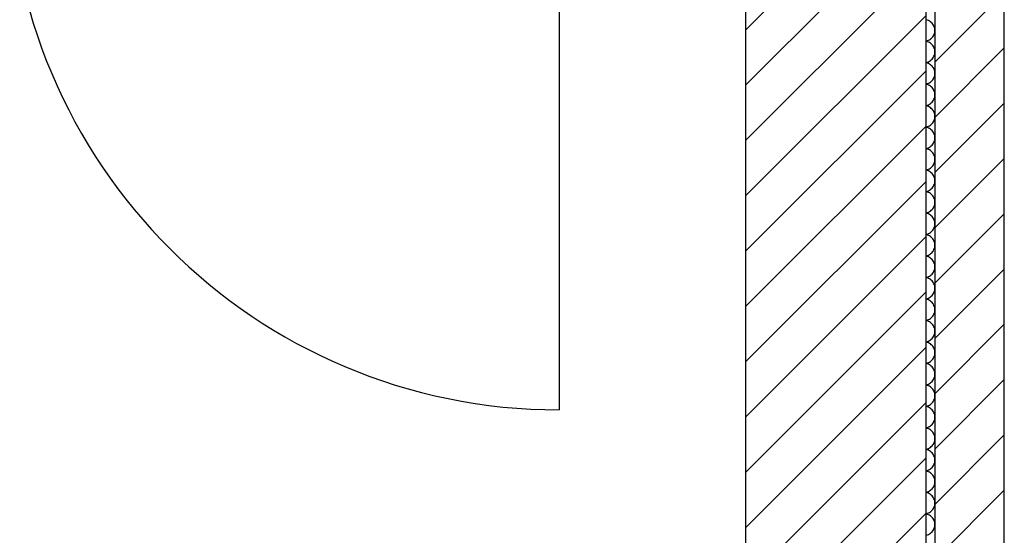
# Model space of a CAD drawing. Extents: x -73 to 359, y -4 to 85.
# Tile 60 of 151: x -15.725 to -14.089, y 40.071 to 40.929. Entities that reach past the tile are written whole.
import ezdxf

# ---------------------------------------------------------------- set-up
doc = ezdxf.new("R2010")
doc.units = 0
doc.header["$MEASUREMENT"] = 0
doc.layers.add('0._EG_7_0', color=7, linetype='Continuous')
doc.layers.add('0._EG_7_R_TR_AUSSENWAND', color=7, linetype='Continuous')
pattern_1 = [(45, (0, 0), (-0.04596194, 0.04596194), [])]

# ---------------------------------------------------------------- blocks, each defined once
blk = doc.blocks.new('*X10', base_point=(-79.1554, -34.5065))
at = {"layer": '0._EG_7_R_TR_AUSSENWAND', "linetype": 'Continuous', "ltscale": 1000}
for p, q in [((-14.2184, 40.9282), (-14.2187, 40.9283)), ((-14.2165, 40.9277), (-14.2184, 40.9282)), ((-14.2148, 40.9271), (-14.2165, 40.9277)), ((-14.2131, 40.9262), (-14.2148, 40.9271)), ((-14.2115, 40.9252), (-14.2131, 40.9262)), ((-14.21, 40.9241), (-14.2115, 40.9252)), ((-14.2087, 40.9227), (-14.21, 40.9241)), ((-14.2075, 40.9213), (-14.2087, 40.9227)), ((-14.2065, 40.9197), (-14.2075, 40.9213)), ((-14.2056, 40.918), (-14.2065, 40.9197)), ((-14.2049, 40.9163), (-14.2056, 40.918)), ((-14.2044, 40.9145), (-14.2049, 40.9163)), ((-14.2041, 40.9126), (-14.2044, 40.9145)), ((-14.204, 40.9107), (-14.2041, 40.9126)), ((-14.2041, 40.9088), (-14.204, 40.9107)), ((-14.2187, 40.8932), (-14.2184, 40.8932)), ((-14.2184, 40.8925), (-14.2187, 40.8926)), ((-14.2184, 40.8932), (-14.2165, 40.8937)), ((-14.2165, 40.8937), (-14.2148, 40.8943)), ((-14.2148, 40.8943), (-14.2131, 40.8952)), ((-14.2131, 40.8952), (-14.2115, 40.8962)), ((-14.2115, 40.8962), (-14.21, 40.8974)), ((-14.21, 40.8974), (-14.2087, 40.8987)), ((-14.2087, 40.8987), (-14.2075, 40.9002)), ((-14.2075, 40.9002), (-14.2065, 40.9017)), ((-14.2065, 40.9017), (-14.2056, 40.9034)), ((-14.2056, 40.9034), (-14.2049, 40.9052)), ((-14.2049, 40.9052), (-14.2044, 40.907)), ((-14.2044, 40.907), (-14.2041, 40.9088)), ((-14.2165, 40.892), (-14.2184, 40.8925)), ((-14.2148, 40.8914), (-14.2165, 40.892)), ((-14.2131, 40.8905), (-14.2148, 40.8914)), ((-14.2115, 40.8895), (-14.2131, 40.8905)), ((-14.21, 40.8883), (-14.2115, 40.8895)), ((-14.2087, 40.887), (-14.21, 40.8883)), ((-14.2075, 40.8856), (-14.2087, 40.887)), ((-14.2065, 40.884), (-14.2075, 40.8856)), ((-14.2056, 40.8823), (-14.2065, 40.884)), ((-14.2049, 40.8806), (-14.2056, 40.8823)), ((-14.2044, 40.8787), (-14.2049, 40.8806)), ((-14.2041, 40.8769), (-14.2044, 40.8787)), ((-14.204, 40.875), (-14.2041, 40.8769)), ((-14.2131, 40.8595), (-14.2115, 40.8605)), ((-14.2115, 40.8605), (-14.21, 40.8617)), ((-14.21, 40.8617), (-14.2087, 40.863)), ((-14.2087, 40.863), (-14.2075, 40.8644)), ((-14.2075, 40.8644), (-14.2065, 40.866)), ((-14.2065, 40.866), (-14.2056, 40.8677)), ((-14.2056, 40.8677), (-14.2049, 40.8694)), ((-14.2049, 40.8694), (-14.2044, 40.8713)), ((-14.2044, 40.8713), (-14.2041, 40.8731)), ((-14.2041, 40.8731), (-14.204, 40.875)), ((-14.2187, 40.8574), (-14.2184, 40.8575)), ((-14.2184, 40.8568), (-14.2187, 40.8568)), ((-14.2184, 40.8575), (-14.2165, 40.858)), ((-14.2165, 40.8563), (-14.2184, 40.8568)), ((-14.2165, 40.858), (-14.2148, 40.8586)), ((-14.2148, 40.8557), (-14.2165, 40.8563)), ((-14.2148, 40.8586), (-14.2131, 40.8595)), ((-14.2131, 40.8548), (-14.2148, 40.8557)), ((-14.2115, 40.8538), (-14.2131, 40.8548)), ((-14.21, 40.8526), (-14.2115, 40.8538)), ((-14.2087, 40.8513), (-14.21, 40.8526)), ((-14.2075, 40.8498), (-14.2087, 40.8513)), ((-14.2065, 40.8483), (-14.2075, 40.8498)), ((-14.2056, 40.8466), (-14.2065, 40.8483)), ((-14.2049, 40.8448), (-14.2056, 40.8466)), ((-14.2044, 40.843), (-14.2049, 40.8448)), ((-14.21, 40.8259), (-14.2087, 40.8273)), ((-14.2087, 40.8273), (-14.2075, 40.8287)), ((-14.2075, 40.8287), (-14.2065, 40.8303)), ((-14.2065, 40.8303), (-14.2056, 40.832)), ((-14.2056, 40.832), (-14.2049, 40.8337)), ((-14.2049, 40.8337), (-14.2044, 40.8355)), ((-14.2041, 40.8412), (-14.2044, 40.843)), ((-14.2044, 40.8355), (-14.2041, 40.8374)), ((-14.204, 40.8393), (-14.2041, 40.8412)), ((-14.2041, 40.8374), (-14.204, 40.8393)), ((-14.2187, 40.8217), (-14.2184, 40.8218)), ((-14.2184, 40.8211), (-14.2187, 40.8211)), ((-14.2184, 40.8218), (-14.2165, 40.8223)), ((-14.2165, 40.8206), (-14.2184, 40.8211)), ((-14.2165, 40.8223), (-14.2148, 40.8229)), ((-14.2148, 40.8199), (-14.2165, 40.8206)), ((-14.2148, 40.8229), (-14.2131, 40.8238)), ((-14.2131, 40.8191), (-14.2148, 40.8199)), ((-14.2131, 40.8238), (-14.2115, 40.8248)), ((-14.2115, 40.8181), (-14.2131, 40.8191)), ((-14.2115, 40.8248), (-14.21, 40.8259)), ((-14.21, 40.8169), (-14.2115, 40.8181)), ((-14.2087, 40.8156), (-14.21, 40.8169)), ((-14.2075, 40.8141), (-14.2087, 40.8156)), ((-14.2065, 40.8126), (-14.2075, 40.8141)), ((-14.2056, 40.8109), (-14.2065, 40.8126)), ((-14.2049, 40.8091), (-14.2056, 40.8109)), ((-14.2075, 40.793), (-14.2065, 40.7946)), ((-14.2065, 40.7946), (-14.2056, 40.7963)), ((-14.2056, 40.7963), (-14.2049, 40.798)), ((-14.2044, 40.8073), (-14.2049, 40.8091)), ((-14.2049, 40.798), (-14.2044, 40.7998)), ((-14.2041, 40.8055), (-14.2044, 40.8073)), ((-14.2044, 40.7998), (-14.2041, 40.8017)), ((-14.204, 40.8036), (-14.2041, 40.8055)), ((-14.2041, 40.8017), (-14.204, 40.8036)), ((-14.2187, 40.786), (-14.2184, 40.7861)), ((-14.2184, 40.7854), (-14.2187, 40.7854)), ((-14.2184, 40.7861), (-14.2165, 40.7865)), ((-14.2165, 40.7849), (-14.2184, 40.7854)), ((-14.2165, 40.7865), (-14.2148, 40.7872)), ((-14.2148, 40.7842), (-14.2165, 40.7849)), ((-14.2148, 40.7872), (-14.2131, 40.788)), ((-14.2131, 40.7834), (-14.2148, 40.7842)), ((-14.2131, 40.788), (-14.2115, 40.7891)), ((-14.2115, 40.7824), (-14.2131, 40.7834)), ((-14.2115, 40.7891), (-14.21, 40.7902)), ((-14.21, 40.7812), (-14.2115, 40.7824)), ((-14.21, 40.7902), (-14.2087, 40.7916)), ((-14.2087, 40.7799), (-14.21, 40.7812)), ((-14.2087, 40.7916), (-14.2075, 40.793)), ((-14.2075, 40.7784), (-14.2087, 40.7799)), ((-14.2065, 40.7768), (-14.2075, 40.7784)), ((-14.2056, 40.7752), (-14.2065, 40.7768)), ((-14.2049, 40.7734), (-14.2056, 40.7752)), ((-14.2056, 40.7605), (-14.2049, 40.7623)), ((-14.2044, 40.7716), (-14.2049, 40.7734)), ((-14.2049, 40.7623), (-14.2044, 40.7641)), ((-14.2041, 40.7697), (-14.2044, 40.7716)), ((-14.2044, 40.7641), (-14.2041, 40.766)), ((-14.204, 40.7679), (-14.2041, 40.7697)), ((-14.2041, 40.766), (-14.204, 40.7679)), ((-14.2187, 40.7503), (-14.2184, 40.7504)), ((-14.2184, 40.7496), (-14.2187, 40.7497)), ((-14.2184, 40.7504), (-14.2165, 40.7508)), ((-14.2165, 40.7492), (-14.2184, 40.7496)), ((-14.2165, 40.7508), (-14.2148, 40.7515)), ((-14.2148, 40.7485), (-14.2165, 40.7492)), ((-14.2148, 40.7515), (-14.2131, 40.7523)), ((-14.2131, 40.7477), (-14.2148, 40.7485)), ((-14.2131, 40.7523), (-14.2115, 40.7533)), ((-14.2115, 40.7467), (-14.2131, 40.7477)), ((-14.2115, 40.7533), (-14.21, 40.7545)), ((-14.21, 40.7455), (-14.2115, 40.7467)), ((-14.21, 40.7545), (-14.2087, 40.7558)), ((-14.2087, 40.7442), (-14.21, 40.7455)), ((-14.2087, 40.7558), (-14.2075, 40.7573)), ((-14.2075, 40.7573), (-14.2065, 40.7589)), ((-14.2065, 40.7589), (-14.2056, 40.7605)), ((-14.2075, 40.7427), (-14.2087, 40.7442)), ((-14.2065, 40.7411), (-14.2075, 40.7427)), ((-14.2056, 40.7395), (-14.2065, 40.7411)), ((-14.2049, 40.7377), (-14.2056, 40.7395)), ((-14.2044, 40.7359), (-14.2049, 40.7377)), ((-14.2041, 40.734), (-14.2044, 40.7359)), ((-14.2044, 40.7284), (-14.2041, 40.7303)), ((-14.204, 40.7321), (-14.2041, 40.734)), ((-14.2041, 40.7303), (-14.204, 40.7321)), ((-14.2187, 40.7146), (-14.2184, 40.7146)), ((-14.2184, 40.7139), (-14.2187, 40.714)), ((-14.2184, 40.7146), (-14.2165, 40.7151)), ((-14.2165, 40.7135), (-14.2184, 40.7139)), ((-14.2165, 40.7151), (-14.2148, 40.7158)), ((-14.2148, 40.7128), (-14.2165, 40.7135)), ((-14.2148, 40.7158), (-14.2131, 40.7166)), ((-14.2131, 40.712), (-14.2148, 40.7128)), ((-14.2131, 40.7166), (-14.2115, 40.7176)), ((-14.2115, 40.7176), (-14.21, 40.7188)), ((-14.21, 40.7188), (-14.2087, 40.7201)), ((-14.2087, 40.7201), (-14.2075, 40.7216)), ((-14.2075, 40.7216), (-14.2065, 40.7232)), ((-14.2065, 40.7232), (-14.2056, 40.7248)), ((-14.2056, 40.7248), (-14.2049, 40.7266)), ((-14.2049, 40.7266), (-14.2044, 40.7284)), ((-14.2115, 40.7109), (-14.2131, 40.712)), ((-14.21, 40.7098), (-14.2115, 40.7109)), ((-14.2087, 40.7084), (-14.21, 40.7098)), ((-14.2075, 40.707), (-14.2087, 40.7084)), ((-14.2065, 40.7054), (-14.2075, 40.707)), ((-14.2056, 40.7037), (-14.2065, 40.7054)), ((-14.2049, 40.702), (-14.2056, 40.7037)), ((-14.2044, 40.7002), (-14.2049, 40.702)), ((-14.2041, 40.6983), (-14.2044, 40.7002)), ((-14.204, 40.6964), (-14.2041, 40.6983)), ((-14.2041, 40.6945), (-14.204, 40.6964)), ((-14.2165, 40.6794), (-14.2148, 40.6801)), ((-14.2148, 40.6801), (-14.2131, 40.6809)), ((-14.2131, 40.6809), (-14.2115, 40.6819)), ((-14.2115, 40.6819), (-14.21, 40.6831)), ((-14.21, 40.6831), (-14.2087, 40.6844)), ((-14.2087, 40.6844), (-14.2075, 40.6859)), ((-14.2075, 40.6859), (-14.2065, 40.6874)), ((-14.2065, 40.6874), (-14.2056, 40.6891)), ((-14.2056, 40.6891), (-14.2049, 40.6909)), ((-14.2049, 40.6909), (-14.2044, 40.6927)), ((-14.2044, 40.6927), (-14.2041, 40.6945)), ((-14.2187, 40.6789), (-14.2184, 40.6789)), ((-14.2184, 40.6782), (-14.2187, 40.6783)), ((-14.2184, 40.6789), (-14.2165, 40.6794)), ((-14.2165, 40.6777), (-14.2184, 40.6782)), ((-14.2148, 40.6771), (-14.2165, 40.6777)), ((-14.2131, 40.6762), (-14.2148, 40.6771)), ((-14.2115, 40.6752), (-14.2131, 40.6762)), ((-14.21, 40.6741), (-14.2115, 40.6752)), ((-14.2087, 40.6727), (-14.21, 40.6741)), ((-14.2075, 40.6713), (-14.2087, 40.6727)), ((-14.2065, 40.6697), (-14.2075, 40.6713)), ((-14.2056, 40.668), (-14.2065, 40.6697)), ((-14.2049, 40.6663), (-14.2056, 40.668)), ((-14.2044, 40.6645), (-14.2049, 40.6663)), ((-14.2041, 40.6626), (-14.2044, 40.6645)), ((-14.2115, 40.6462), (-14.21, 40.6474)), ((-14.21, 40.6474), (-14.2087, 40.6487)), ((-14.2087, 40.6487), (-14.2075, 40.6502)), ((-14.2075, 40.6502), (-14.2065, 40.6517)), ((-14.2065, 40.6517), (-14.2056, 40.6534)), ((-14.2056, 40.6534), (-14.2049, 40.6552)), ((-14.2049, 40.6552), (-14.2044, 40.657)), ((-14.2044, 40.657), (-14.2041, 40.6588)), ((-14.204, 40.6607), (-14.2041, 40.6626)), ((-14.2041, 40.6588), (-14.204, 40.6607)), ((-14.2187, 40.6432), (-14.2184, 40.6432)), ((-14.2184, 40.6425), (-14.2187, 40.6426)), ((-14.2184, 40.6432), (-14.2165, 40.6437)), ((-14.2165, 40.642), (-14.2184, 40.6425)), ((-14.2165, 40.6437), (-14.2148, 40.6443)), ((-14.2148, 40.6414), (-14.2165, 40.642)), ((-14.2148, 40.6443), (-14.2131, 40.6452)), ((-14.2131, 40.6405), (-14.2148, 40.6414)), ((-14.2131, 40.6452), (-14.2115, 40.6462)), ((-14.2115, 40.6395), (-14.2131, 40.6405)), ((-14.21, 40.6383), (-14.2115, 40.6395)), ((-14.2087, 40.637), (-14.21, 40.6383)), ((-14.2075, 40.6356), (-14.2087, 40.637)), ((-14.2065, 40.634), (-14.2075, 40.6356)), ((-14.2056, 40.6323), (-14.2065, 40.634)), ((-14.2049, 40.6306), (-14.2056, 40.6323)), ((-14.2087, 40.613), (-14.2075, 40.6144)), ((-14.2075, 40.6144), (-14.2065, 40.616)), ((-14.2065, 40.616), (-14.2056, 40.6177)), ((-14.2056, 40.6177), (-14.2049, 40.6194)), ((-14.2044, 40.6287), (-14.2049, 40.6306)), ((-14.2049, 40.6194), (-14.2044, 40.6213)), ((-14.2041, 40.6269), (-14.2044, 40.6287)), ((-14.2044, 40.6213), (-14.2041, 40.6231)), ((-14.204, 40.625), (-14.2041, 40.6269)), ((-14.2041, 40.6231), (-14.204, 40.625)), ((-14.2187, 40.6074), (-14.2184, 40.6075)), ((-14.2184, 40.6068), (-14.2187, 40.6068)), ((-14.2184, 40.6075), (-14.2165, 40.608)), ((-14.2165, 40.6063), (-14.2184, 40.6068)), ((-14.2165, 40.608), (-14.2148, 40.6086)), ((-14.2148, 40.6057), (-14.2165, 40.6063)), ((-14.2148, 40.6086), (-14.2131, 40.6095)), ((-14.2131, 40.6048), (-14.2148, 40.6057)), ((-14.2131, 40.6095), (-14.2115, 40.6105)), ((-14.2115, 40.6038), (-14.2131, 40.6048)), ((-14.2115, 40.6105), (-14.21, 40.6117)), ((-14.21, 40.6026), (-14.2115, 40.6038)), ((-14.21, 40.6117), (-14.2087, 40.613)), ((-14.2087, 40.6013), (-14.21, 40.6026)), ((-14.2075, 40.5998), (-14.2087, 40.6013)), ((-14.2065, 40.5983), (-14.2075, 40.5998)), ((-14.2056, 40.5966), (-14.2065, 40.5983)), ((-14.2065, 40.5803), (-14.2056, 40.582)), ((-14.2049, 40.5948), (-14.2056, 40.5966)), ((-14.2056, 40.582), (-14.2049, 40.5837)), ((-14.2044, 40.593), (-14.2049, 40.5948)), ((-14.2049, 40.5837), (-14.2044, 40.5855)), ((-14.2041, 40.5912), (-14.2044, 40.593)), ((-14.2044, 40.5855), (-14.2041, 40.5874)), ((-14.204, 40.5893), (-14.2041, 40.5912)), ((-14.2041, 40.5874), (-14.204, 40.5893)), ((-14.2187, 40.5717), (-14.2184, 40.5718)), ((-14.2184, 40.5711), (-14.2187, 40.5711)), ((-14.2184, 40.5718), (-14.2165, 40.5723)), ((-14.2165, 40.5706), (-14.2184, 40.5711)), ((-14.2165, 40.5723), (-14.2148, 40.5729)), ((-14.2148, 40.5699), (-14.2165, 40.5706)), ((-14.2148, 40.5729), (-14.2131, 40.5738)), ((-14.2131, 40.5691), (-14.2148, 40.5699)), ((-14.2131, 40.5738), (-14.2115, 40.5748)), ((-14.2115, 40.5681), (-14.2131, 40.5691)), ((-14.2115, 40.5748), (-14.21, 40.5759)), ((-14.21, 40.5669), (-14.2115, 40.5681)), ((-14.21, 40.5759), (-14.2087, 40.5773)), ((-14.2087, 40.5656), (-14.21, 40.5669)), ((-14.2087, 40.5773), (-14.2075, 40.5787)), ((-14.2075, 40.5641), (-14.2087, 40.5656)), ((-14.2075, 40.5787), (-14.2065, 40.5803)), ((-14.2065, 40.5626), (-14.2075, 40.5641)), ((-14.2056, 40.5609), (-14.2065, 40.5626)), ((-14.2049, 40.5591), (-14.2056, 40.5609)), ((-14.2044, 40.5573), (-14.2049, 40.5591)), ((-14.2049, 40.548), (-14.2044, 40.5498)), ((-14.2041, 40.5555), (-14.2044, 40.5573)), ((-14.2044, 40.5498), (-14.2041, 40.5517)), ((-14.204, 40.5536), (-14.2041, 40.5555)), ((-14.2041, 40.5517), (-14.204, 40.5536)), ((-14.2187, 40.536), (-14.2184, 40.5361)), ((-14.2184, 40.5354), (-14.2187, 40.5354)), ((-14.2184, 40.5361), (-14.2165, 40.5365)), ((-14.2165, 40.5349), (-14.2184, 40.5354)), ((-14.2165, 40.5365), (-14.2148, 40.5372)), ((-14.2148, 40.5342), (-14.2165, 40.5349)), ((-14.2148, 40.5372), (-14.2131, 40.538)), ((-14.2131, 40.5334), (-14.2148, 40.5342)), ((-14.2131, 40.538), (-14.2115, 40.5391)), ((-14.2115, 40.5324), (-14.2131, 40.5334)), ((-14.2115, 40.5391), (-14.21, 40.5402)), ((-14.21, 40.5402), (-14.2087, 40.5416)), ((-14.2087, 40.5416), (-14.2075, 40.543)), ((-14.2075, 40.543), (-14.2065, 40.5446)), ((-14.2065, 40.5446), (-14.2056, 40.5463)), ((-14.2056, 40.5463), (-14.2049, 40.548)), ((-14.21, 40.5312), (-14.2115, 40.5324)), ((-14.2087, 40.5299), (-14.21, 40.5312)), ((-14.2075, 40.5284), (-14.2087, 40.5299)), ((-14.2065, 40.5268), (-14.2075, 40.5284)), ((-14.2056, 40.5252), (-14.2065, 40.5268)), ((-14.2049, 40.5234), (-14.2056, 40.5252)), ((-14.2044, 40.5216), (-14.2049, 40.5234)), ((-14.2041, 40.5197), (-14.2044, 40.5216)), ((-14.204, 40.5179), (-14.2041, 40.5197)), ((-14.2041, 40.516), (-14.204, 40.5179)), ((-14.2187, 40.5003), (-14.2184, 40.5004)), ((-14.2184, 40.5004), (-14.2165, 40.5008)), ((-14.2165, 40.5008), (-14.2148, 40.5015)), ((-14.2148, 40.5015), (-14.2131, 40.5023)), ((-14.2131, 40.5023), (-14.2115, 40.5033)), ((-14.2115, 40.5033), (-14.21, 40.5045)), ((-14.21, 40.5045), (-14.2087, 40.5058)), ((-14.2087, 40.5058), (-14.2075, 40.5073)), ((-14.2075, 40.5073), (-14.2065, 40.5089)), ((-14.2065, 40.5089), (-14.2056, 40.5105)), ((-14.2056, 40.5105), (-14.2049, 40.5123)), ((-14.2049, 40.5123), (-14.2044, 40.5141)), ((-14.2044, 40.5141), (-14.2041, 40.516)), ((-14.2184, 40.4996), (-14.2187, 40.4997)), ((-14.2165, 40.4992), (-14.2184, 40.4996)), ((-14.2148, 40.4985), (-14.2165, 40.4992)), ((-14.2131, 40.4977), (-14.2148, 40.4985)), ((-14.2115, 40.4967), (-14.2131, 40.4977)), ((-14.21, 40.4955), (-14.2115, 40.4967)), ((-14.2087, 40.4942), (-14.21, 40.4955)), ((-14.2075, 40.4927), (-14.2087, 40.4942)), ((-14.2065, 40.4911), (-14.2075, 40.4927)), ((-14.2056, 40.4895), (-14.2065, 40.4911)), ((-14.2049, 40.4877), (-14.2056, 40.4895)), ((-14.2044, 40.4859), (-14.2049, 40.4877)), ((-14.2041, 40.484), (-14.2044, 40.4859)), ((-14.204, 40.4821), (-14.2041, 40.484)), ((-14.2131, 40.4666), (-14.2115, 40.4676)), ((-14.2115, 40.4676), (-14.21, 40.4688)), ((-14.21, 40.4688), (-14.2087, 40.4701)), ((-14.2087, 40.4701), (-14.2075, 40.4716)), ((-14.2075, 40.4716), (-14.2065, 40.4732)), ((-14.2065, 40.4732), (-14.2056, 40.4748)), ((-14.2056, 40.4748), (-14.2049, 40.4766)), ((-14.2049, 40.4766), (-14.2044, 40.4784)), ((-14.2044, 40.4784), (-14.2041, 40.4803)), ((-14.2041, 40.4803), (-14.204, 40.4821)), ((-14.2187, 40.4646), (-14.2184, 40.4646)), ((-14.2184, 40.4639), (-14.2187, 40.464)), ((-14.2184, 40.4646), (-14.2165, 40.4651)), ((-14.2165, 40.4635), (-14.2184, 40.4639)), ((-14.2165, 40.4651), (-14.2148, 40.4658)), ((-14.2148, 40.4628), (-14.2165, 40.4635)), ((-14.2148, 40.4658), (-14.2131, 40.4666)), ((-14.2131, 40.462), (-14.2148, 40.4628)), ((-14.2115, 40.4609), (-14.2131, 40.462)), ((-14.21, 40.4598), (-14.2115, 40.4609)), ((-14.2087, 40.4584), (-14.21, 40.4598)), ((-14.2075, 40.457), (-14.2087, 40.4584)), ((-14.2065, 40.4554), (-14.2075, 40.457)), ((-14.2056, 40.4537), (-14.2065, 40.4554)), ((-14.2049, 40.452), (-14.2056, 40.4537)), ((-14.2044, 40.4502), (-14.2049, 40.452)), ((-14.21, 40.4331), (-14.2087, 40.4344)), ((-14.2087, 40.4344), (-14.2075, 40.4359)), ((-14.2075, 40.4359), (-14.2065, 40.4374)), ((-14.2065, 40.4374), (-14.2056, 40.4391)), ((-14.2056, 40.4391), (-14.2049, 40.4409)), ((-14.2049, 40.4409), (-14.2044, 40.4427)), ((-14.2041, 40.4483), (-14.2044, 40.4502)), ((-14.2044, 40.4427), (-14.2041, 40.4445)), ((-14.204, 40.4464), (-14.2041, 40.4483)), ((-14.2041, 40.4445), (-14.204, 40.4464)), ((-14.2187, 40.4289), (-14.2184, 40.4289)), ((-14.2184, 40.4282), (-14.2187, 40.4283)), ((-14.2184, 40.4289), (-14.2165, 40.4294)), ((-14.2165, 40.4277), (-14.2184, 40.4282)), ((-14.2165, 40.4294), (-14.2148, 40.4301)), ((-14.2148, 40.4271), (-14.2165, 40.4277)), ((-14.2148, 40.4301), (-14.2131, 40.4309)), ((-14.2131, 40.4262), (-14.2148, 40.4271)), ((-14.2131, 40.4309), (-14.2115, 40.4319)), ((-14.2115, 40.4252), (-14.2131, 40.4262)), ((-14.2115, 40.4319), (-14.21, 40.4331)), ((-14.21, 40.4241), (-14.2115, 40.4252)), ((-14.2087, 40.4227), (-14.21, 40.4241)), ((-14.2075, 40.4213), (-14.2087, 40.4227)), ((-14.2065, 40.4197), (-14.2075, 40.4213)), ((-14.2056, 40.418), (-14.2065, 40.4197)), ((-14.2049, 40.4163), (-14.2056, 40.418)), ((-14.2075, 40.4002), (-14.2065, 40.4017)), ((-14.2065, 40.4017), (-14.2056, 40.4034)), ((-14.2056, 40.4034), (-14.2049, 40.4052)), ((-14.2044, 40.4145), (-14.2049, 40.4163)), ((-14.2049, 40.4052), (-14.2044, 40.407)), ((-14.2041, 40.4126), (-14.2044, 40.4145)), ((-14.2044, 40.407), (-14.2041, 40.4088)), ((-14.204, 40.4107), (-14.2041, 40.4126)), ((-14.2041, 40.4088), (-14.204, 40.4107)), ((-14.2187, 40.3932), (-14.2184, 40.3932)), ((-14.2184, 40.3925), (-14.2187, 40.3926)), ((-14.2184, 40.3932), (-14.2165, 40.3937)), ((-14.2165, 40.392), (-14.2184, 40.3925)), ((-14.2165, 40.3937), (-14.2148, 40.3943)), ((-14.2148, 40.3914), (-14.2165, 40.392)), ((-14.2148, 40.3943), (-14.2131, 40.3952)), ((-14.2131, 40.3905), (-14.2148, 40.3914)), ((-14.2131, 40.3952), (-14.2115, 40.3962)), ((-14.2115, 40.3895), (-14.2131, 40.3905)), ((-14.2115, 40.3962), (-14.21, 40.3974)), ((-14.21, 40.3883), (-14.2115, 40.3895)), ((-14.21, 40.3974), (-14.2087, 40.3987)), ((-14.2087, 40.387), (-14.21, 40.3883)), ((-14.2087, 40.3987), (-14.2075, 40.4002)), ((-14.2075, 40.3856), (-14.2087, 40.387)), ((-14.2065, 40.384), (-14.2075, 40.3856)), ((-14.2056, 40.3823), (-14.2065, 40.384)), ((-14.2049, 40.3806), (-14.2056, 40.3823)), ((-14.2056, 40.3677), (-14.2049, 40.3694)), ((-14.2044, 40.3787), (-14.2049, 40.3806)), ((-14.2049, 40.3694), (-14.2044, 40.3713)), ((-14.2041, 40.3769), (-14.2044, 40.3787)), ((-14.2044, 40.3713), (-14.2041, 40.3731)), ((-14.204, 40.375), (-14.2041, 40.3769)), ((-14.2041, 40.3731), (-14.204, 40.375)), ((-14.2187, 40.3574), (-14.2184, 40.3575)), ((-14.2184, 40.3568), (-14.2187, 40.3568)), ((-14.2184, 40.3575), (-14.2165, 40.358)), ((-14.2165, 40.3563), (-14.2184, 40.3568)), ((-14.2165, 40.358), (-14.2148, 40.3586)), ((-14.2148, 40.3557), (-14.2165, 40.3563)), ((-14.2148, 40.3586), (-14.2131, 40.3595)), ((-14.2131, 40.3548), (-14.2148, 40.3557)), ((-14.2131, 40.3595), (-14.2115, 40.3605)), ((-14.2115, 40.3538), (-14.2131, 40.3548)), ((-14.2115, 40.3605), (-14.21, 40.3617)), ((-14.21, 40.3526), (-14.2115, 40.3538)), ((-14.21, 40.3617), (-14.2087, 40.363)), ((-14.2087, 40.3513), (-14.21, 40.3526)), ((-14.2087, 40.363), (-14.2075, 40.3644)), ((-14.2075, 40.3644), (-14.2065, 40.366)), ((-14.2065, 40.366), (-14.2056, 40.3677)), ((-14.2075, 40.3498), (-14.2087, 40.3513)), ((-14.2065, 40.3483), (-14.2075, 40.3498)), ((-14.2056, 40.3466), (-14.2065, 40.3483)), ((-14.2049, 40.3448), (-14.2056, 40.3466)), ((-14.2044, 40.343), (-14.2049, 40.3448)), ((-14.2041, 40.3412), (-14.2044, 40.343)), ((-14.2044, 40.3355), (-14.2041, 40.3374)), ((-14.204, 40.3393), (-14.2041, 40.3412)), ((-14.2041, 40.3374), (-14.204, 40.3393)), ((-14.2187, 40.3217), (-14.2184, 40.3218)), ((-14.2184, 40.3211), (-14.2187, 40.3211)), ((-14.2184, 40.3218), (-14.2165, 40.3223)), ((-14.2165, 40.3206), (-14.2184, 40.3211)), ((-14.2165, 40.3223), (-14.2148, 40.3229)), ((-14.2148, 40.3199), (-14.2165, 40.3206)), ((-14.2148, 40.3229), (-14.2131, 40.3238)), ((-14.2131, 40.3191), (-14.2148, 40.3199)), ((-14.2131, 40.3238), (-14.2115, 40.3248)), ((-14.2115, 40.3248), (-14.21, 40.3259)), ((-14.21, 40.3259), (-14.2087, 40.3273)), ((-14.2087, 40.3273), (-14.2075, 40.3287)), ((-14.2075, 40.3287), (-14.2065, 40.3303)), ((-14.2065, 40.3303), (-14.2056, 40.332)), ((-14.2056, 40.332), (-14.2049, 40.3337)), ((-14.2049, 40.3337), (-14.2044, 40.3355)), ((-14.2115, 40.3181), (-14.2131, 40.3191)), ((-14.21, 40.3169), (-14.2115, 40.3181)), ((-14.2087, 40.3156), (-14.21, 40.3169)), ((-14.2075, 40.3141), (-14.2087, 40.3156)), ((-14.2065, 40.3126), (-14.2075, 40.3141)), ((-14.2056, 40.3109), (-14.2065, 40.3126)), ((-14.2049, 40.3091), (-14.2056, 40.3109)), ((-14.2044, 40.3073), (-14.2049, 40.3091)), ((-14.2041, 40.3055), (-14.2044, 40.3073)), ((-14.204, 40.3036), (-14.2041, 40.3055)), ((-14.2041, 40.3017), (-14.204, 40.3036)), ((-14.2165, 40.2865), (-14.2148, 40.2872)), ((-14.2148, 40.2872), (-14.2131, 40.288)), ((-14.2131, 40.288), (-14.2115, 40.2891)), ((-14.2115, 40.2891), (-14.21, 40.2902)), ((-14.21, 40.2902), (-14.2087, 40.2916)), ((-14.2087, 40.2916), (-14.2075, 40.293)), ((-14.2075, 40.293), (-14.2065, 40.2946)), ((-14.2065, 40.2946), (-14.2056, 40.2963)), ((-14.2056, 40.2963), (-14.2049, 40.298)), ((-14.2049, 40.298), (-14.2044, 40.2998)), ((-14.2044, 40.2998), (-14.2041, 40.3017)), ((-14.2187, 40.286), (-14.2184, 40.2861)), ((-14.2184, 40.2854), (-14.2187, 40.2854)), ((-14.2184, 40.2861), (-14.2165, 40.2865)), ((-14.2165, 40.2849), (-14.2184, 40.2854)), ((-14.2148, 40.2842), (-14.2165, 40.2849)), ((-14.2131, 40.2834), (-14.2148, 40.2842)), ((-14.2115, 40.2824), (-14.2131, 40.2834)), ((-14.21, 40.2812), (-14.2115, 40.2824)), ((-14.2087, 40.2799), (-14.21, 40.2812)), ((-14.2075, 40.2784), (-14.2087, 40.2799)), ((-14.2065, 40.2768), (-14.2075, 40.2784)), ((-14.2056, 40.2752), (-14.2065, 40.2768)), ((-14.2049, 40.2734), (-14.2056, 40.2752)), ((-14.2044, 40.2716), (-14.2049, 40.2734)), ((-14.2041, 40.2697), (-14.2044, 40.2716)), ((-14.2115, 40.2533), (-14.21, 40.2545)), ((-14.21, 40.2545), (-14.2087, 40.2558)), ((-14.2087, 40.2558), (-14.2075, 40.2573)), ((-14.2075, 40.2573), (-14.2065, 40.2589)), ((-14.2065, 40.2589), (-14.2056, 40.2605)), ((-14.2056, 40.2605), (-14.2049, 40.2623)), ((-14.2049, 40.2623), (-14.2044, 40.2641)), ((-14.2044, 40.2641), (-14.2041, 40.266)), ((-14.204, 40.2679), (-14.2041, 40.2697)), ((-14.2041, 40.266), (-14.204, 40.2679)), ((-14.2187, 40.2503), (-14.2184, 40.2504)), ((-14.2184, 40.2496), (-14.2187, 40.2497)), ((-14.2184, 40.2504), (-14.2165, 40.2508)), ((-14.2165, 40.2492), (-14.2184, 40.2496)), ((-14.2165, 40.2508), (-14.2148, 40.2515)), ((-14.2148, 40.2485), (-14.2165, 40.2492)), ((-14.2148, 40.2515), (-14.2131, 40.2523)), ((-14.2131, 40.2477), (-14.2148, 40.2485)), ((-14.2131, 40.2523), (-14.2115, 40.2533)), ((-14.2115, 40.2467), (-14.2131, 40.2477)), ((-14.21, 40.2455), (-14.2115, 40.2467)), ((-14.2087, 40.2442), (-14.21, 40.2455)), ((-14.2075, 40.2427), (-14.2087, 40.2442)), ((-14.2065, 40.2411), (-14.2075, 40.2427)), ((-14.2056, 40.2395), (-14.2065, 40.2411)), ((-14.2049, 40.2377), (-14.2056, 40.2395)), ((-14.2075, 40.2216), (-14.2065, 40.2232)), ((-14.2065, 40.2232), (-14.2056, 40.2248)), ((-14.2056, 40.2248), (-14.2049, 40.2266)), ((-14.2044, 40.2359), (-14.2049, 40.2377)), ((-14.2049, 40.2266), (-14.2044, 40.2284)), ((-14.2041, 40.234), (-14.2044, 40.2359)), ((-14.2044, 40.2284), (-14.2041, 40.2303)), ((-14.204, 40.2321), (-14.2041, 40.234)), ((-14.2041, 40.2303), (-14.204, 40.2321)), ((-14.2187, 40.2146), (-14.2184, 40.2146)), ((-14.2184, 40.2139), (-14.2187, 40.214)), ((-14.2184, 40.2146), (-14.2165, 40.2151)), ((-14.2165, 40.2135), (-14.2184, 40.2139)), ((-14.2165, 40.2151), (-14.2148, 40.2158)), ((-14.2148, 40.2128), (-14.2165, 40.2135)), ((-14.2148, 40.2158), (-14.2131, 40.2166)), ((-14.2131, 40.212), (-14.2148, 40.2128)), ((-14.2131, 40.2166), (-14.2115, 40.2176)), ((-14.2115, 40.2109), (-14.2131, 40.212)), ((-14.2115, 40.2176), (-14.21, 40.2188)), ((-14.21, 40.2098), (-14.2115, 40.2109)), ((-14.21, 40.2188), (-14.2087, 40.2201)), ((-14.2087, 40.2084), (-14.21, 40.2098)), ((-14.2087, 40.2201), (-14.2075, 40.2216)), ((-14.2075, 40.207), (-14.2087, 40.2084)), ((-14.2065, 40.2054), (-14.2075, 40.207)), ((-14.2056, 40.2037), (-14.2065, 40.2054)), ((-14.2065, 40.1874), (-14.2056, 40.1891)), ((-14.2049, 40.202), (-14.2056, 40.2037)), ((-14.2056, 40.1891), (-14.2049, 40.1909)), ((-14.2044, 40.2002), (-14.2049, 40.202)), ((-14.2049, 40.1909), (-14.2044, 40.1927)), ((-14.2041, 40.1983), (-14.2044, 40.2002)), ((-14.2044, 40.1927), (-14.2041, 40.1945)), ((-14.204, 40.1964), (-14.2041, 40.1983)), ((-14.2041, 40.1945), (-14.204, 40.1964)), ((-14.2187, 40.1789), (-14.2184, 40.1789)), ((-14.2184, 40.1782), (-14.2187, 40.1783)), ((-14.2184, 40.1789), (-14.2165, 40.1794)), ((-14.2165, 40.1777), (-14.2184, 40.1782)), ((-14.2165, 40.1794), (-14.2148, 40.1801)), ((-14.2148, 40.1771), (-14.2165, 40.1777)), ((-14.2148, 40.1801), (-14.2131, 40.1809)), ((-14.2131, 40.1762), (-14.2148, 40.1771)), ((-14.2131, 40.1809), (-14.2115, 40.1819)), ((-14.2115, 40.1752), (-14.2131, 40.1762)), ((-14.2115, 40.1819), (-14.21, 40.1831)), ((-14.21, 40.1741), (-14.2115, 40.1752)), ((-14.21, 40.1831), (-14.2087, 40.1844)), ((-14.2087, 40.1727), (-14.21, 40.1741)), ((-14.2087, 40.1844), (-14.2075, 40.1859)), ((-14.2075, 40.1713), (-14.2087, 40.1727)), ((-14.2075, 40.1859), (-14.2065, 40.1874)), ((-14.2065, 40.1697), (-14.2075, 40.1713)), ((-14.2056, 40.168), (-14.2065, 40.1697)), ((-14.2049, 40.1663), (-14.2056, 40.168)), ((-14.2044, 40.1645), (-14.2049, 40.1663)), ((-14.2049, 40.1552), (-14.2044, 40.157)), ((-14.2041, 40.1626), (-14.2044, 40.1645)), ((-14.2044, 40.157), (-14.2041, 40.1588)), ((-14.204, 40.1607), (-14.2041, 40.1626)), ((-14.2041, 40.1588), (-14.204, 40.1607)), ((-14.2187, 40.1432), (-14.2184, 40.1432)), ((-14.2184, 40.1425), (-14.2187, 40.1426)), ((-14.2184, 40.1432), (-14.2165, 40.1437)), ((-14.2165, 40.142), (-14.2184, 40.1425)), ((-14.2165, 40.1437), (-14.2148, 40.1443)), ((-14.2148, 40.1414), (-14.2165, 40.142)), ((-14.2148, 40.1443), (-14.2131, 40.1452)), ((-14.2131, 40.1405), (-14.2148, 40.1414)), ((-14.2131, 40.1452), (-14.2115, 40.1462)), ((-14.2115, 40.1395), (-14.2131, 40.1405)), ((-14.2115, 40.1462), (-14.21, 40.1474)), ((-14.21, 40.1474), (-14.2087, 40.1487)), ((-14.2087, 40.1487), (-14.2075, 40.1502)), ((-14.2075, 40.1502), (-14.2065, 40.1517)), ((-14.2065, 40.1517), (-14.2056, 40.1534)), ((-14.2056, 40.1534), (-14.2049, 40.1552)), ((-14.21, 40.1383), (-14.2115, 40.1395)), ((-14.2087, 40.137), (-14.21, 40.1383)), ((-14.2075, 40.1356), (-14.2087, 40.137)), ((-14.2065, 40.134), (-14.2075, 40.1356)), ((-14.2056, 40.1323), (-14.2065, 40.134)), ((-14.2049, 40.1306), (-14.2056, 40.1323)), ((-14.2044, 40.1287), (-14.2049, 40.1306)), ((-14.2041, 40.1269), (-14.2044, 40.1287)), ((-14.204, 40.125), (-14.2041, 40.1269)), ((-14.2041, 40.1231), (-14.204, 40.125)), ((-14.2187, 40.1074), (-14.2184, 40.1075)), ((-14.2184, 40.1075), (-14.2165, 40.108)), ((-14.2165, 40.108), (-14.2148, 40.1086)), ((-14.2148, 40.1086), (-14.2131, 40.1095)), ((-14.2131, 40.1095), (-14.2115, 40.1105)), ((-14.2115, 40.1105), (-14.21, 40.1117)), ((-14.21, 40.1117), (-14.2087, 40.113)), ((-14.2087, 40.113), (-14.2075, 40.1144)), ((-14.2075, 40.1144), (-14.2065, 40.116)), ((-14.2065, 40.116), (-14.2056, 40.1177)), ((-14.2056, 40.1177), (-14.2049, 40.1194)), ((-14.2049, 40.1194), (-14.2044, 40.1213)), ((-14.2044, 40.1213), (-14.2041, 40.1231)), ((-14.2184, 40.1068), (-14.2187, 40.1068)), ((-14.2165, 40.1063), (-14.2184, 40.1068)), ((-14.2148, 40.1057), (-14.2165, 40.1063)), ((-14.2131, 40.1048), (-14.2148, 40.1057)), ((-14.2115, 40.1038), (-14.2131, 40.1048)), ((-14.21, 40.1026), (-14.2115, 40.1038)), ((-14.2087, 40.1013), (-14.21, 40.1026)), ((-14.2075, 40.0998), (-14.2087, 40.1013)), ((-14.2065, 40.0983), (-14.2075, 40.0998)), ((-14.2056, 40.0966), (-14.2065, 40.0983)), ((-14.2049, 40.0948), (-14.2056, 40.0966)), ((-14.2044, 40.093), (-14.2049, 40.0948)), ((-14.2041, 40.0912), (-14.2044, 40.093)), ((-14.204, 40.0893), (-14.2041, 40.0912)), ((-14.2131, 40.0738), (-14.2115, 40.0748)), ((-14.2115, 40.0748), (-14.21, 40.0759)), ((-14.21, 40.0759), (-14.2087, 40.0773)), ((-14.2087, 40.0773), (-14.2075, 40.0787)), ((-14.2075, 40.0787), (-14.2065, 40.0803)), ((-14.2065, 40.0803), (-14.2056, 40.082)), ((-14.2056, 40.082), (-14.2049, 40.0837)), ((-14.2049, 40.0837), (-14.2044, 40.0855)), ((-14.2044, 40.0855), (-14.2041, 40.0874)), ((-14.2041, 40.0874), (-14.204, 40.0893)), ((-14.2187, 40.0717), (-14.2184, 40.0718)), ((-14.2184, 40.0718), (-14.2165, 40.0723)), ((-14.2165, 40.0723), (-14.2148, 40.0729)), ((-14.2148, 40.0729), (-14.2131, 40.0738))]:
    blk.add_line(p, q, dxfattribs=at)

msp = doc.modelspace()

# ---------------------------------------------------------------- hatches: boundary and pattern name
at = {"layer": '0._EG_7_R_TR_AUSSENWAND', "linetype": 'Continuous', "ltscale": 1000}
h = msp.add_hatch(dxfattribs=at)
h.set_pattern_fill('MW_Kalksandstein_0007', color=256, style=0, pattern_type=2)
h.set_pattern_definition(pattern_1)
h.paths.add_polyline_path([(-14.0887, 32.635), (-14.0887, 41.625), (-14.2037, 41.51), (-14.2037, 32.75)], flags=0)
h = msp.add_hatch(dxfattribs=at)
h.set_pattern_fill('MW_Kalksandstein_0007', color=256, style=0, pattern_type=2)
h.set_pattern_definition(pattern_1)
h.paths.add_polyline_path([(-14.2187, 32.765), (-14.2187, 41.495), (-14.5187, 41.195), (-14.5187, 33.065)], flags=0)

# ---------------------------------------------------------------- linework, layer by layer
for p, q in [((-14.0887, 32.635), (-14.0887, 41.625)), ((-14.2037, 32.75), (-14.2037, 41.51)), ((-14.2187, 32.765), (-14.2187, 41.495)), ((-14.8287, 41.195), (-14.8287, 40.28)), ((-14.5187, 41.195), (-14.5187, 33.065))]:
    msp.add_line(p, q, dxfattribs=at)
msp.add_arc((-14.8287, 41.195), 0.915, 180, 270, dxfattribs=at)

# ---------------------------------------------------------------- block references
at = {"layer": '0._EG_7_0', "linetype": 'Continuous', "ltscale": 1000}
msp.add_blockref('*X10', (-79.1554, -34.5065), dxfattribs=at)

doc.saveas('drawing.dxf')
